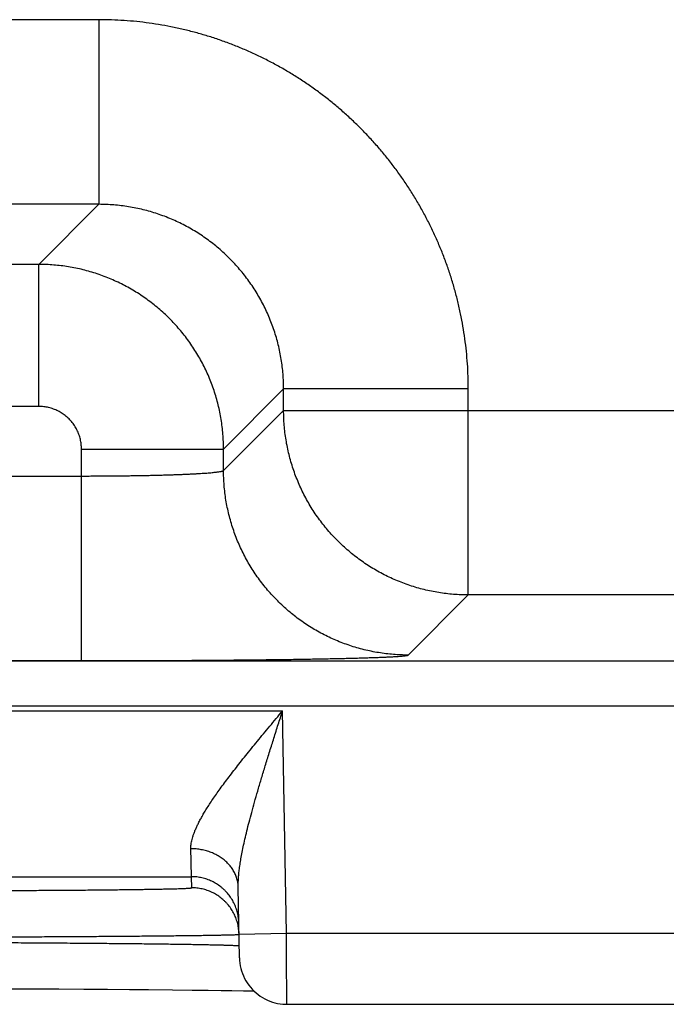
# Model space of a CAD drawing. Header units: inches. Extents: x 0 to 34, y 0 to 22.
# Tile 73 of 105: x 18.648 to 18.921, y 15.451 to 15.866. Entities that reach past the tile are written whole.
import ezdxf

# ---------------------------------------------------------------- set-up
doc = ezdxf.new("R2010")
doc.units = ezdxf.units.IN
doc.header["$LTSCALE"] = 1.87
doc.header["$MEASUREMENT"] = 0
doc.layers.get('0').update_dxf_attribs({"linetype": 'CONTINUOUS'})

msp = doc.modelspace()

# ---------------------------------------------------------------- linework, layer by layer
at = {"color": 7, "linetype": 'CONTINUOUS'}
for p, q in [((18.68137, 15.86637), (18.53106, 15.86637)), ((18.68137, 15.86637), (18.68137, 15.78839)), ((18.68137, 15.78839), (18.53106, 15.78839)), ((18.68137, 15.78839), (18.656, 15.76302)), ((18.656, 15.76302), (18.55643, 15.76302)), ((18.656, 15.70303), (18.656, 15.76302)), ((18.75936, 15.7104), (18.73399, 15.68503)), ((18.83735, 15.7104), (18.75936, 15.7104)), ((18.75936, 15.70137), (18.75936, 15.7104)), ((18.83735, 15.62339), (18.83735, 15.7104)), ((18.656, 15.70303), (18.55643, 15.70303)), ((18.73399, 15.676), (18.75936, 15.70137)), ((18.75936, 15.70137), (19.38307, 15.70137)), ((18.674, 15.68503), (18.73399, 15.68503)), ((18.674, 15.59565), (18.674, 15.68503)), ((18.73399, 15.676), (18.73399, 15.68503)), ((18.53843, 15.67364), (18.674, 15.67364)), ((18.81198, 15.59802), (18.83735, 15.62339)), ((19.30508, 15.62339), (18.83735, 15.62339)), ((13.33862, 15.59557), (20.72891, 15.59557)), ((18.53843, 15.59565), (18.674, 15.59565)), ((13.33862, 15.57655), (20.72891, 15.57655)), ((18.08154, 15.5744), (18.75889, 15.5744)), ((18.76053, 15.4805), (18.75889, 15.5744)), ((18.11998, 15.5044), (18.72045, 15.5044)), ((18.72054, 15.49972), (18.72045, 15.5044)), ((18.74071, 15.47016), (18.74019, 15.49991)), ((18.74053, 15.48016), (18.76053, 15.4805)), ((18.76053, 15.4805), (19.0099, 15.4805)), ((18.6424, 15.45706), (18.65362, 15.45702)), ((18.65362, 15.45702), (18.6645, 15.45697)), ((18.6645, 15.45697), (18.67498, 15.45691)), ((18.67498, 15.45691), (18.68503, 15.45685)), ((18.68503, 15.45685), (18.69424, 15.45678)), ((18.69424, 15.45678), (18.7023, 15.45672)), ((18.7023, 15.45672), (18.71238, 15.45663)), ((18.71238, 15.45663), (18.72067, 15.45654)), ((18.72067, 15.45654), (18.72744, 15.45646)), ((18.72744, 15.45646), (18.73293, 15.45639)), ((18.73293, 15.45639), (18.73749, 15.45632)), ((18.73749, 15.45632), (18.74248, 15.45623)), ((18.7607, 15.4505), (19.00973, 15.4505))]:
    msp.add_line(p, q, dxfattribs=at)
for points in [[(18.74071, 15.47016), (18.74076, 15.46903), (18.74087, 15.4679), (18.74105, 15.46679), (18.74129, 15.46569), (18.7416, 15.4646), (18.74196, 15.46353), (18.74238, 15.46248), (18.74287, 15.46146), (18.7434, 15.46047), (18.744, 15.45951), (18.74465, 15.45858), (18.74534, 15.45769), (18.74609, 15.45685), (18.74689, 15.45604), (18.74772, 15.45529), (18.7486, 15.45458), (18.74952, 15.45392), (18.75048, 15.45332), (18.75146, 15.45277), (18.75248, 15.45227), (18.75352, 15.45184), (18.75459, 15.45146), (18.75567, 15.45115), (18.75677, 15.45089), (18.75788, 15.4507), (18.75901, 15.45058), (18.76013, 15.45051), (18.7607, 15.4505)], [(18.74248, 15.45623), (18.7465, 15.45615), (18.74679, 15.45614)]]:
    msp.add_lwpolyline(points, dxfattribs=at)
for points, knots in [([(18.83735, 15.7104), (18.83735, 15.71217), (18.83729, 15.71571), (18.83702, 15.72102), (18.83656, 15.72633), (18.83593, 15.73162), (18.83511, 15.73688), (18.83412, 15.74212), (18.83295, 15.74731), (18.8316, 15.75247), (18.83008, 15.75757), (18.82838, 15.76263), (18.82651, 15.76762), (18.82447, 15.77254), (18.82226, 15.77739), (18.81989, 15.78216), (18.81736, 15.78685), (18.81467, 15.79145), (18.81183, 15.79595), (18.80883, 15.80036), (18.80569, 15.80466), (18.80239, 15.80885), (18.79896, 15.81292), (18.79539, 15.81688), (18.79169, 15.82071), (18.78786, 15.82441), (18.7839, 15.82798), (18.77983, 15.83142), (18.77564, 15.83471), (18.77134, 15.83785), (18.76694, 15.84085), (18.76243, 15.8437), (18.75783, 15.84639), (18.75314, 15.84892), (18.74837, 15.85129), (18.74352, 15.85349), (18.7386, 15.85553), (18.73361, 15.8574), (18.72856, 15.8591), (18.72345, 15.86062), (18.7183, 15.86197), (18.7131, 15.86314), (18.70786, 15.86414), (18.7026, 15.86495), (18.69731, 15.86559), (18.692, 15.86604), (18.68669, 15.86631), (18.68314, 15.86637), (18.68137, 15.86637)], [0, 0, 0, 0, 0.021679, 0.043391, 0.065125, 0.086868, 0.108612, 0.130348, 0.152083, 0.173825, 0.195576, 0.217329, 0.239078, 0.260824, 0.282566, 0.304307, 0.326048, 0.34779, 0.369532, 0.391275, 0.413018, 0.43476, 0.456502, 0.478244, 0.499987, 0.521728, 0.54347, 0.565212, 0.586954, 0.608697, 0.63044, 0.652182, 0.673925, 0.695668, 0.717409, 0.73915, 0.760892, 0.782639, 0.804392, 0.826144, 0.847888, 0.869627, 0.891369, 0.913118, 0.934866, 0.956604, 0.978319, 1, 1, 1, 1]), ([(18.75936, 15.7104), (18.75936, 15.71144), (18.75932, 15.71354), (18.75913, 15.71668), (18.75882, 15.7198), (18.75837, 15.72292), (18.75781, 15.72601), (18.75712, 15.72907), (18.75631, 15.73211), (18.75537, 15.73511), (18.75432, 15.73807), (18.75315, 15.74098), (18.75186, 15.74385), (18.75046, 15.74666), (18.74894, 15.74941), (18.74732, 15.7521), (18.74558, 15.75472), (18.74375, 15.75727), (18.74181, 15.75974), (18.73978, 15.76213), (18.73765, 15.76444), (18.73543, 15.76666), (18.73312, 15.76879), (18.73073, 15.77083), (18.72825, 15.77277), (18.72571, 15.7746), (18.72308, 15.77633), (18.7204, 15.77796), (18.71764, 15.77948), (18.71483, 15.78088), (18.71197, 15.78217), (18.70905, 15.78334), (18.70609, 15.7844), (18.70309, 15.78533), (18.70005, 15.78614), (18.69699, 15.78683), (18.69389, 15.7874), (18.69078, 15.78784), (18.68765, 15.78816), (18.68452, 15.78834), (18.68242, 15.78839), (18.68137, 15.78839)], [0, 0, 0, 0, 0.025651, 0.0513, 0.076947, 0.102591, 0.128237, 0.153883, 0.179527, 0.205168, 0.230806, 0.256442, 0.282076, 0.307709, 0.333341, 0.358973, 0.384606, 0.410237, 0.435867, 0.461498, 0.487129, 0.512759, 0.538389, 0.564021, 0.589654, 0.615288, 0.640922, 0.666557, 0.692194, 0.717832, 0.74347, 0.769112, 0.794758, 0.820409, 0.846064, 0.871721, 0.897376, 0.923029, 0.948682, 0.974339, 1, 1, 1, 1]), ([(18.73399, 15.68503), (18.73399, 15.68608), (18.73395, 15.68817), (18.73376, 15.69131), (18.73344, 15.69443), (18.733, 15.69754), (18.73243, 15.70064), (18.73174, 15.7037), (18.73093, 15.70674), (18.72999, 15.70974), (18.72893, 15.7127), (18.72776, 15.71561), (18.72647, 15.71848), (18.72506, 15.72129), (18.72355, 15.72404), (18.72192, 15.72673), (18.72019, 15.72935), (18.71836, 15.73189), (18.71642, 15.73436), (18.71438, 15.73676), (18.71225, 15.73906), (18.71003, 15.74128), (18.70772, 15.74341), (18.70533, 15.74545), (18.70286, 15.74739), (18.70031, 15.74922), (18.69769, 15.75096), (18.695, 15.75258), (18.69224, 15.7541), (18.68943, 15.7555), (18.68657, 15.75679), (18.68365, 15.75797), (18.68069, 15.75902), (18.67769, 15.75996), (18.67466, 15.76077), (18.67159, 15.76146), (18.6685, 15.76203), (18.6654, 15.76247), (18.66227, 15.76278), (18.65914, 15.76297), (18.65705, 15.76302), (18.656, 15.76302)], [0, 0, 0, 0, 0.025649, 0.051299, 0.076949, 0.102599, 0.12825, 0.153902, 0.179554, 0.205206, 0.230861, 0.256516, 0.282163, 0.307798, 0.333428, 0.359062, 0.384696, 0.410327, 0.435953, 0.461578, 0.487206, 0.512843, 0.538488, 0.564134, 0.589778, 0.615424, 0.641077, 0.666731, 0.692383, 0.718035, 0.74369, 0.769342, 0.794985, 0.820622, 0.846261, 0.871901, 0.897532, 0.923151, 0.948764, 0.974379, 1, 1, 1, 1]), ([(18.674, 15.68503), (18.674, 15.68537), (18.67398, 15.68607), (18.67389, 15.68711), (18.67374, 15.68814), (18.67353, 15.68917), (18.67326, 15.69018), (18.67293, 15.69118), (18.67254, 15.69215), (18.6721, 15.6931), (18.6716, 15.69403), (18.67105, 15.69492), (18.67045, 15.69578), (18.6698, 15.6966), (18.6691, 15.69738), (18.66836, 15.69813), (18.66758, 15.69882), (18.66676, 15.69947), (18.6659, 15.70007), (18.665, 15.70063), (18.66408, 15.70112), (18.66313, 15.70156), (18.66216, 15.70195), (18.66116, 15.70228), (18.66014, 15.70255), (18.65912, 15.70276), (18.65808, 15.70292), (18.65704, 15.70301), (18.65635, 15.70303), (18.656, 15.70303)], [0, 0, 0, 0, 0.036709, 0.073587, 0.110586, 0.147665, 0.184784, 0.221901, 0.258985, 0.296046, 0.333105, 0.370177, 0.407259, 0.444342, 0.481418, 0.518492, 0.55557, 0.592653, 0.629736, 0.666809, 0.703866, 0.740926, 0.778015, 0.815145, 0.85228, 0.889378, 0.926393, 0.963283, 1, 1, 1, 1]), ([(18.83735, 15.62339), (18.8363, 15.62339), (18.83421, 15.62343), (18.83107, 15.62362), (18.82795, 15.62394), (18.82484, 15.62438), (18.82175, 15.62495), (18.81868, 15.62564), (18.81565, 15.62645), (18.81265, 15.62739), (18.80969, 15.62844), (18.80678, 15.62961), (18.80391, 15.6309), (18.8011, 15.63231), (18.79835, 15.63382), (18.79566, 15.63545), (18.79304, 15.63718), (18.79049, 15.63902), (18.78802, 15.64096), (18.78562, 15.64299), (18.78332, 15.64512), (18.78109, 15.64735), (18.77896, 15.64965), (18.77693, 15.65205), (18.77499, 15.65452), (18.77315, 15.65707), (18.77142, 15.65969), (18.7698, 15.66238), (18.76828, 15.66513), (18.76688, 15.66794), (18.76559, 15.67081), (18.76441, 15.67372), (18.76336, 15.67668), (18.76242, 15.67968), (18.76161, 15.68271), (18.76092, 15.68578), (18.76035, 15.68887), (18.75991, 15.69198), (18.75959, 15.6951), (18.7594, 15.69823), (18.75936, 15.70033), (18.75936, 15.70137)], [0, 0, 0, 0, 0.02564, 0.05128, 0.076921, 0.102562, 0.128203, 0.153844, 0.179486, 0.205128, 0.23077, 0.256413, 0.282055, 0.307698, 0.333341, 0.358984, 0.384628, 0.410271, 0.435915, 0.461558, 0.487202, 0.512845, 0.538489, 0.564132, 0.589776, 0.615419, 0.641062, 0.666705, 0.692348, 0.71799, 0.743634, 0.769276, 0.794917, 0.820558, 0.846199, 0.871842, 0.897484, 0.923122, 0.948753, 0.974378, 1, 1, 1, 1]), ([(18.674, 15.67364), (18.67486, 15.67364), (18.67658, 15.67364), (18.67917, 15.67365), (18.68174, 15.67366), (18.6843, 15.67367), (18.68683, 15.67369), (18.68935, 15.67372), (18.69183, 15.67375), (18.69428, 15.67378), (18.6967, 15.67382), (18.69907, 15.67386), (18.70139, 15.6739), (18.70366, 15.67395), (18.70588, 15.674), (18.70804, 15.67406), (18.71014, 15.67412), (18.71217, 15.67419), (18.71413, 15.67425), (18.71602, 15.67433), (18.71782, 15.6744), (18.71955, 15.67448), (18.72119, 15.67456), (18.72274, 15.67464), (18.7242, 15.67473), (18.72557, 15.67481), (18.72684, 15.6749), (18.72802, 15.675), (18.72909, 15.67509), (18.73006, 15.67519), (18.73093, 15.67528), (18.73169, 15.67538), (18.73234, 15.67548), (18.73288, 15.67558), (18.73332, 15.67568), (18.73365, 15.67578), (18.73387, 15.67587), (18.73397, 15.67596), (18.73399, 15.676)], [0, 0, 0, 0, 0.042991, 0.085924, 0.128707, 0.171258, 0.21349, 0.255321, 0.296667, 0.337447, 0.377581, 0.417004, 0.455656, 0.493477, 0.530407, 0.56637, 0.601289, 0.635089, 0.667703, 0.699071, 0.72914, 0.757856, 0.785171, 0.81103, 0.835387, 0.858194, 0.87941, 0.898996, 0.916917, 0.933141, 0.947642, 0.960394, 0.971379, 0.980583, 0.988005, 0.993656, 0.997589, 1, 1, 1, 1]), ([(18.81198, 15.59802), (18.81093, 15.59802), (18.80884, 15.59806), (18.8057, 15.59825), (18.80258, 15.59857), (18.79947, 15.59901), (18.79638, 15.59958), (18.79331, 15.60027), (18.79028, 15.60108), (18.78728, 15.60202), (18.78432, 15.60307), (18.78141, 15.60424), (18.77854, 15.60553), (18.77573, 15.60694), (18.77298, 15.60845), (18.77029, 15.61008), (18.76767, 15.61181), (18.76512, 15.61365), (18.76265, 15.61559), (18.76026, 15.61762), (18.75795, 15.61975), (18.75573, 15.62197), (18.7536, 15.62428), (18.75156, 15.62668), (18.74962, 15.62915), (18.74779, 15.6317), (18.74605, 15.63432), (18.74443, 15.63701), (18.74291, 15.63976), (18.74151, 15.64257), (18.74022, 15.64543), (18.73905, 15.64835), (18.73799, 15.65131), (18.73706, 15.6543), (18.73624, 15.65734), (18.73555, 15.6604), (18.73498, 15.66349), (18.73454, 15.6666), (18.73422, 15.66973), (18.73403, 15.67286), (18.73399, 15.67496), (18.73399, 15.676)], [0, 0, 0, 0, 0.025639, 0.051278, 0.076917, 0.102557, 0.128197, 0.153837, 0.179478, 0.205119, 0.23076, 0.256401, 0.282043, 0.307684, 0.333326, 0.358968, 0.38461, 0.410253, 0.435895, 0.461538, 0.48718, 0.512822, 0.538465, 0.564107, 0.58975, 0.615392, 0.641034, 0.666676, 0.692318, 0.717959, 0.743601, 0.769242, 0.794883, 0.820523, 0.846164, 0.871804, 0.897444, 0.923083, 0.948722, 0.974361, 1, 1, 1, 1]), ([(18.674, 15.59565), (18.67562, 15.59565), (18.67885, 15.59565), (18.68371, 15.59565), (18.68855, 15.59566), (18.69339, 15.59567), (18.69819, 15.59569), (18.70297, 15.5957), (18.70771, 15.59572), (18.71241, 15.59574), (18.71707, 15.59577), (18.72167, 15.5958), (18.72621, 15.59583), (18.73068, 15.59586), (18.73509, 15.5959), (18.73941, 15.59594), (18.74366, 15.59598), (18.74782, 15.59602), (18.75189, 15.59607), (18.75586, 15.59612), (18.75973, 15.59617), (18.76349, 15.59622), (18.76714, 15.59628), (18.77067, 15.59634), (18.77409, 15.5964), (18.77737, 15.59646), (18.78053, 15.59653), (18.78356, 15.59659), (18.78645, 15.59666), (18.7892, 15.59673), (18.79181, 15.5968), (18.79427, 15.59688), (18.79658, 15.59695), (18.79874, 15.59703), (18.80074, 15.5971), (18.80258, 15.59718), (18.80427, 15.59726), (18.80579, 15.59734), (18.80714, 15.59742), (18.80833, 15.5975), (18.80936, 15.59759), (18.81021, 15.59767), (18.8109, 15.59775), (18.81141, 15.59783), (18.81175, 15.59791), (18.81193, 15.59797), (18.81198, 15.59802)], [0, 0, 0, 0, 0.035155, 0.070332, 0.105465, 0.140486, 0.175331, 0.209946, 0.2443, 0.278364, 0.312092, 0.345431, 0.378331, 0.410756, 0.442665, 0.474023, 0.504795, 0.534941, 0.564421, 0.593196, 0.62123, 0.648493, 0.674951, 0.700568, 0.725307, 0.74914, 0.772045, 0.79399, 0.814946, 0.834883, 0.853777, 0.871611, 0.888361, 0.904004, 0.918516, 0.931885, 0.944098, 0.95514, 0.964991, 0.97364, 0.981076, 0.987296, 0.992293, 0.996066, 0.99862, 1, 1, 1, 1]), ([(18.72019, 15.51619), (18.72018, 15.51649), (18.7202, 15.51711), (18.72028, 15.51807), (18.72045, 15.51909), (18.72069, 15.52017), (18.72102, 15.52132), (18.72143, 15.52254), (18.72193, 15.52384), (18.72253, 15.52522), (18.72323, 15.5267), (18.72403, 15.52826), (18.72495, 15.52993), (18.72599, 15.53169), (18.72714, 15.53357), (18.72842, 15.53556), (18.72983, 15.53766), (18.73138, 15.53987), (18.73305, 15.54221), (18.73487, 15.54466), (18.73681, 15.54723), (18.73888, 15.54992), (18.74107, 15.55271), (18.74338, 15.5556), (18.7458, 15.55859), (18.7483, 15.56165), (18.75088, 15.56478), (18.75352, 15.56795), (18.75619, 15.57117), (18.75799, 15.57332), (18.75889, 15.5744)], [0, 0, 0, 0, 0.012748, 0.02631, 0.040825, 0.05643, 0.073259, 0.091446, 0.111119, 0.132398, 0.155408, 0.180278, 0.207125, 0.236056, 0.267179, 0.300592, 0.336369, 0.374569, 0.415239, 0.458386, 0.503977, 0.551968, 0.602248, 0.654668, 0.709049, 0.765114, 0.822551, 0.881048, 0.940301, 1, 1, 1, 1]), ([(18.74019, 15.49991), (18.74018, 15.50044), (18.74018, 15.50154), (18.74026, 15.50328), (18.7404, 15.50518), (18.74063, 15.50728), (18.74094, 15.50958), (18.74135, 15.5121), (18.74186, 15.51486), (18.74248, 15.51788), (18.74322, 15.52116), (18.74408, 15.52472), (18.74506, 15.52857), (18.74618, 15.53271), (18.74742, 15.53714), (18.74878, 15.54184), (18.75026, 15.54682), (18.75185, 15.55202), (18.75353, 15.55743), (18.75527, 15.563), (18.75707, 15.56867), (18.75828, 15.57248), (18.75889, 15.5744)], [0, 0, 0, 0, 0.020468, 0.042947, 0.067689, 0.09495, 0.124998, 0.158101, 0.194485, 0.234378, 0.277984, 0.325491, 0.377042, 0.432698, 0.492454, 0.556176, 0.623645, 0.6945, 0.768249, 0.844204, 0.921675, 1, 1, 1, 1]), ([(18.74019, 15.49991), (18.74018, 15.50022), (18.74015, 15.50084), (18.74004, 15.50176), (18.73987, 15.50267), (18.73964, 15.50357), (18.73935, 15.50447), (18.739, 15.50534), (18.73859, 15.5062), (18.73812, 15.50704), (18.7376, 15.50785), (18.73703, 15.50864), (18.7364, 15.5094), (18.73573, 15.51013), (18.735, 15.51083), (18.73423, 15.51149), (18.73342, 15.51212), (18.73256, 15.51271), (18.73167, 15.51325), (18.73074, 15.51376), (18.72978, 15.51422), (18.72879, 15.51463), (18.72778, 15.515), (18.72674, 15.51532), (18.72568, 15.51559), (18.7246, 15.51582), (18.72351, 15.51599), (18.72241, 15.51611), (18.7213, 15.51618), (18.72056, 15.5162), (18.72019, 15.51619)], [0, 0, 0, 0, 0.032392, 0.064828, 0.097353, 0.130008, 0.162834, 0.195869, 0.229146, 0.262697, 0.296547, 0.33072, 0.365232, 0.400096, 0.435322, 0.470911, 0.506865, 0.543176, 0.579837, 0.616833, 0.654147, 0.691759, 0.729644, 0.767777, 0.806127, 0.844665, 0.883356, 0.922166, 0.96106, 1, 1, 1, 1]), ([(18.72045, 15.5044), (18.72045, 15.50443), (18.72045, 15.50452), (18.72045, 15.50473), (18.72044, 15.50505), (18.72043, 15.5055), (18.72042, 15.50606), (18.7204, 15.50674), (18.72038, 15.50754), (18.72036, 15.50845), (18.72034, 15.50947), (18.72032, 15.51061), (18.72029, 15.51185), (18.72026, 15.51321), (18.72022, 15.51467), (18.7202, 15.51567), (18.72019, 15.51619)], [0, 0, 0, 0, 0.007237, 0.024647, 0.052204, 0.089867, 0.137575, 0.195249, 0.26279, 0.340082, 0.426991, 0.523369, 0.629049, 0.743853, 0.867579, 1, 1, 1, 1]), ([(18.74045, 15.48475), (18.74045, 15.48512), (18.74041, 15.48586), (18.7403, 15.48696), (18.74013, 15.48806), (18.73989, 15.48914), (18.7396, 15.49021), (18.73925, 15.49127), (18.73884, 15.4923), (18.73837, 15.49331), (18.73785, 15.49429), (18.73728, 15.49524), (18.73665, 15.49615), (18.73597, 15.49703), (18.73525, 15.49787), (18.73448, 15.49867), (18.73367, 15.49943), (18.73281, 15.50014), (18.73192, 15.5008), (18.731, 15.50141), (18.73004, 15.50197), (18.72905, 15.50247), (18.72803, 15.50292), (18.72699, 15.50331), (18.72593, 15.50364), (18.72486, 15.50392), (18.72377, 15.50413), (18.72267, 15.50429), (18.72156, 15.50438), (18.72082, 15.5044), (18.72045, 15.5044)], [0, 0, 0, 0, 0.035714, 0.071427, 0.107141, 0.142855, 0.178568, 0.214282, 0.249996, 0.28571, 0.321424, 0.357138, 0.392852, 0.428566, 0.46428, 0.499994, 0.535708, 0.571423, 0.607137, 0.642852, 0.678566, 0.714281, 0.749996, 0.785711, 0.821425, 0.85714, 0.892855, 0.92857, 0.964285, 1, 1, 1, 1]), ([(18.57058, 15.49841), (18.57229, 15.49841), (18.57571, 15.49841), (18.58082, 15.49841), (18.58593, 15.49842), (18.59101, 15.49842), (18.59607, 15.49843), (18.60109, 15.49844), (18.60609, 15.49845), (18.61104, 15.49846), (18.61594, 15.49847), (18.62079, 15.49849), (18.62559, 15.4985), (18.63032, 15.49852), (18.63497, 15.49854), (18.63956, 15.49856), (18.64406, 15.49858), (18.64848, 15.4986), (18.6528, 15.49863), (18.65703, 15.49865), (18.66116, 15.49868), (18.66519, 15.4987), (18.6691, 15.49873), (18.6729, 15.49876), (18.67658, 15.49879), (18.68014, 15.49883), (18.68357, 15.49886), (18.68686, 15.49889), (18.69002, 15.49893), (18.69305, 15.49896), (18.69593, 15.499), (18.69866, 15.49904), (18.70124, 15.49908), (18.70367, 15.49912), (18.70595, 15.49916), (18.70807, 15.4992), (18.71003, 15.49924), (18.71183, 15.49928), (18.71346, 15.49932), (18.71492, 15.49936), (18.71622, 15.49941), (18.71735, 15.49945), (18.7183, 15.49949), (18.71909, 15.49954), (18.71968, 15.49958), (18.72015, 15.49962), (18.72036, 15.49967), (18.72054, 15.49969), (18.72054, 15.49972)], [0, 0, 0, 0, 0.034179, 0.068307, 0.102345, 0.13625, 0.169984, 0.203512, 0.236803, 0.269825, 0.302539, 0.334906, 0.366883, 0.398426, 0.429499, 0.460068, 0.490102, 0.519565, 0.548423, 0.576641, 0.604187, 0.631029, 0.657136, 0.682477, 0.707021, 0.730741, 0.75361, 0.775602, 0.796692, 0.816852, 0.836059, 0.854291, 0.87153, 0.887753, 0.90294, 0.917073, 0.930141, 0.942128, 0.953018, 0.962793, 0.971443, 0.978961, 0.985339, 0.990571, 0.99465, 0.997574, 0.999345, 1, 1, 1, 1]), ([(18.74053, 15.48016), (18.74052, 15.4805), (18.74049, 15.48121), (18.74038, 15.48228), (18.74021, 15.48338), (18.73998, 15.48447), (18.73968, 15.48554), (18.73933, 15.48659), (18.73892, 15.48762), (18.73846, 15.48863), (18.73793, 15.48961), (18.73736, 15.49056), (18.73673, 15.49147), (18.73606, 15.49235), (18.73533, 15.49319), (18.73456, 15.49399), (18.73375, 15.49475), (18.7329, 15.49546), (18.732, 15.49612), (18.73108, 15.49673), (18.73012, 15.49729), (18.72913, 15.49779), (18.72811, 15.49824), (18.72707, 15.49863), (18.72602, 15.49897), (18.72494, 15.49924), (18.72385, 15.49945), (18.72275, 15.49961), (18.72165, 15.4997), (18.72091, 15.49972), (18.72054, 15.49972)], [0, 0, 0, 0, 0.033068, 0.068879, 0.104691, 0.140503, 0.176314, 0.212126, 0.247938, 0.28375, 0.319562, 0.355374, 0.391186, 0.426998, 0.46281, 0.498622, 0.534434, 0.570247, 0.606059, 0.641872, 0.677684, 0.713497, 0.74931, 0.785123, 0.820935, 0.856748, 0.892561, 0.928374, 0.964187, 1, 1, 1, 1]), ([(18.57058, 15.47876), (18.57248, 15.47877), (18.57626, 15.47877), (18.58194, 15.47879), (18.5876, 15.4788), (18.59324, 15.47882), (18.59885, 15.47883), (18.60443, 15.47885), (18.60998, 15.47887), (18.61548, 15.47889), (18.62093, 15.47891), (18.62633, 15.47893), (18.63166, 15.47895), (18.63692, 15.47897), (18.64211, 15.479), (18.64722, 15.47902), (18.65224, 15.47905), (18.65717, 15.47907), (18.66201, 15.4791), (18.66674, 15.47913), (18.67137, 15.47915), (18.67588, 15.47918), (18.68027, 15.47921), (18.68455, 15.47924), (18.68869, 15.47927), (18.6927, 15.4793), (18.69658, 15.47934), (18.70032, 15.47937), (18.70391, 15.4794), (18.70735, 15.47943), (18.71064, 15.47946), (18.71378, 15.4795), (18.71675, 15.47953), (18.71956, 15.47956), (18.72221, 15.4796), (18.72468, 15.47963), (18.72699, 15.47967), (18.72912, 15.4797), (18.73107, 15.47973), (18.73284, 15.47977), (18.73443, 15.4798), (18.73584, 15.47984), (18.73707, 15.47987), (18.7381, 15.4799), (18.73896, 15.47993), (18.73961, 15.47997), (18.74012, 15.47999), (18.74031, 15.48004), (18.74044, 15.48004)], [0, 0, 0, 0, 0.033457, 0.06687, 0.100201, 0.133416, 0.166479, 0.199357, 0.232013, 0.264412, 0.296517, 0.328292, 0.359698, 0.390696, 0.421252, 0.451335, 0.480916, 0.509959, 0.538431, 0.5663, 0.593536, 0.620111, 0.645993, 0.671151, 0.695559, 0.719191, 0.74202, 0.764024, 0.785179, 0.805458, 0.824837, 0.843296, 0.860814, 0.877373, 0.892952, 0.907534, 0.921103, 0.933646, 0.945147, 0.955593, 0.964971, 0.97327, 0.980481, 0.986597, 0.991611, 0.995518, 0.998315, 1, 1, 1, 1]), ([(18.7607, 15.4505), (18.7607, 15.45051), (18.7607, 15.45059), (18.7607, 15.45064), (18.7607, 15.45085), (18.7607, 15.45109), (18.7607, 15.45143), (18.7607, 15.45184), (18.76069, 15.45232), (18.76069, 15.45288), (18.76069, 15.45351), (18.76068, 15.45421), (18.76068, 15.45498), (18.76067, 15.45581), (18.76067, 15.45671), (18.76066, 15.45767), (18.76066, 15.45869), (18.76065, 15.45976), (18.76064, 15.46089), (18.76064, 15.46207), (18.76063, 15.4633), (18.76062, 15.46457), (18.76061, 15.46588), (18.76061, 15.46723), (18.7606, 15.46862), (18.76059, 15.47004), (18.76058, 15.47148), (18.76057, 15.47295), (18.76056, 15.47443), (18.76056, 15.47594), (18.76055, 15.47745), (18.76054, 15.47898), (18.76053, 15.47999), (18.76053, 15.4805)], [0, 0, 0, 0, 0.000595, 0.004039, 0.010065, 0.018656, 0.029787, 0.043434, 0.059568, 0.078155, 0.099139, 0.122458, 0.148059, 0.175886, 0.20586, 0.237889, 0.271893, 0.307795, 0.345497, 0.384876, 0.425816, 0.468227, 0.512019, 0.557092, 0.603341, 0.650635, 0.698832, 0.747807, 0.797445, 0.84762, 0.898197, 0.949037, 1, 1, 1, 1]), ([(18.57061, 15.47683), (18.57251, 15.47683), (18.57629, 15.47682), (18.58197, 15.47681), (18.58763, 15.47679), (18.59327, 15.47678), (18.59889, 15.47676), (18.60447, 15.47674), (18.61002, 15.47672), (18.61552, 15.4767), (18.62098, 15.47667), (18.62637, 15.47665), (18.63171, 15.47662), (18.63697, 15.47659), (18.64216, 15.47657), (18.64727, 15.47654), (18.6523, 15.47651), (18.65723, 15.47647), (18.66206, 15.47644), (18.6668, 15.47641), (18.67143, 15.47637), (18.67594, 15.47634), (18.68033, 15.4763), (18.68461, 15.47626), (18.68875, 15.47622), (18.69277, 15.47619), (18.69665, 15.47615), (18.70038, 15.47611), (18.70398, 15.47606), (18.70742, 15.47602), (18.71071, 15.47598), (18.71385, 15.47594), (18.71682, 15.47589), (18.71963, 15.47585), (18.72228, 15.47581), (18.72476, 15.47576), (18.72706, 15.47572), (18.72919, 15.47567), (18.73114, 15.47563), (18.73292, 15.47558), (18.73451, 15.47554), (18.73592, 15.47549), (18.73715, 15.47545), (18.73818, 15.4754), (18.73904, 15.47536), (18.73969, 15.47531), (18.7402, 15.47528), (18.7404, 15.47523), (18.74052, 15.47522)], [0, 0, 0, 0, 0.03344, 0.066838, 0.100164, 0.133379, 0.166444, 0.199324, 0.231982, 0.264382, 0.296487, 0.328258, 0.359656, 0.390649, 0.421206, 0.451293, 0.480874, 0.509914, 0.538384, 0.566254, 0.593491, 0.620062, 0.645939, 0.671094, 0.695502, 0.719135, 0.741967, 0.76397, 0.78512, 0.805396, 0.824776, 0.843235, 0.860753, 0.87731, 0.892889, 0.907473, 0.921044, 0.933586, 0.945087, 0.955534, 0.964916, 0.973219, 0.980435, 0.986557, 0.991578, 0.995494, 0.9983, 1, 1, 1, 1])]:
    msp.add_open_spline(points, degree=3, knots=knots, dxfattribs=at)
for points in [[(18.74044, 15.48004), (18.74048, 15.48004), (18.74053, 15.48004), (18.74053, 15.48007)], [(18.74053, 15.48007), (18.74053, 15.4801), (18.74053, 15.48013), (18.74053, 15.48016)], [(18.74052, 15.47522), (18.74057, 15.47522), (18.74062, 15.47521), (18.74062, 15.47518)]]:
    msp.add_open_spline(points, degree=3, dxfattribs=at)

doc.saveas('drawing.dxf')
